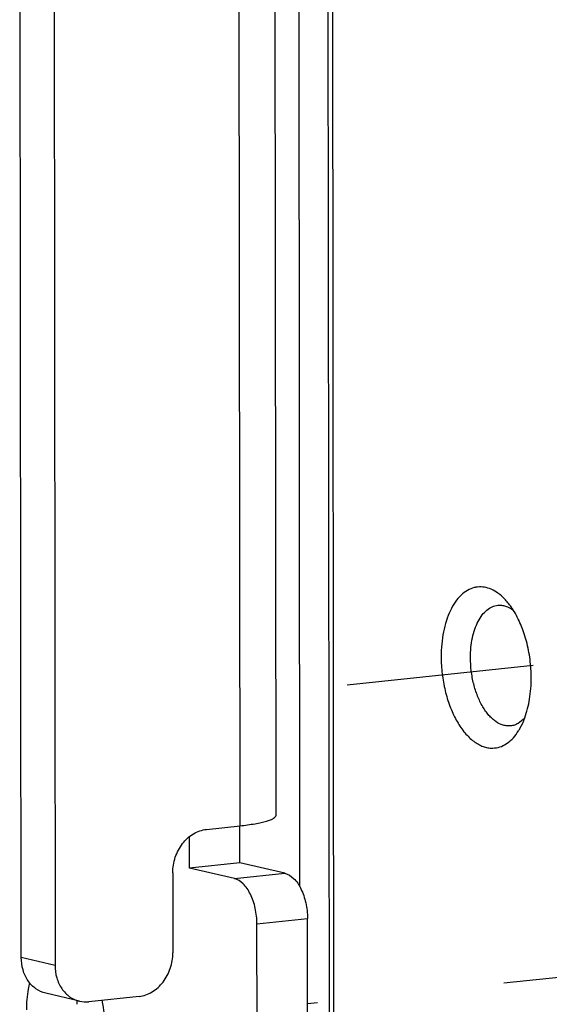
# Model space of a CAD drawing. Header units: millimetres. Extents: x 0 to 2731, y -3524 to -2222.
# Tile 185 of 221: x 1944 to 1957, y -2570 to -2546. Entities that reach past the tile are written whole.
import ezdxf

# ---------------------------------------------------------------- set-up
doc = ezdxf.new("R2010")
doc.units = ezdxf.units.MM
doc.header["$LTSCALE"] = 46.255
doc.linetypes.add('DASHED', pattern=[0.2, 0.1, -0.1])
doc.layers.add('00_COMPONENTS', color=7, linetype='CONTINUOUS')
doc.layers.add('50_ALL_DETAILS', color=7, linetype='CONTINUOUS')

msp = doc.modelspace()

# ---------------------------------------------------------------- linework, layer by layer
at = {"layer": '00_COMPONENTS', "color": 7}
for p, q in [((1951.813, -2458.972), (1951.973, -2615.987)), ((1951.925, -2459.295), (1952.084, -2615.717)), ((1951.162, -2528.509), (1951.202, -2567.505)), ((1950.618, -2565.741), (1950.582, -2530.191)), ((1945.122, -2531.434), (1945.161, -2569.453)), ((1944.327, -2569.257), (1944.289, -2531.522)), ((1948.899, -2566.093), (1949.73, -2566.004)), ((1949.726, -2566.918), (1949.726, -2566.004)), ((1948.48, -2567.05), (1948.479, -2566.273)), ((1949.726, -2566.918), (1948.48, -2567.05)), ((1950.838, -2567.178), (1949.726, -2566.918)), ((1948.069, -2567.169), (1948.071, -2569.144)), ((1949.591, -2567.311), (1948.48, -2567.05)), ((1950.155, -2575.341), (1950.148, -2568.429)), ((1951.402, -2575.209), (1951.395, -2568.296)), ((1945.764, -2570.338), (1944.93, -2570.143)), ((1947.24, -2570.219), (1945.993, -2570.352))]:
    msp.add_line(p, q, dxfattribs=at)
at = {"layer": '00_COMPONENTS', "color": 4}
for p, q in [((1949.73, -2566.004), (1949.694, -2530.454)), ((1949.591, -2567.311), (1950.838, -2567.178)), ((1950.148, -2568.429), (1951.395, -2568.296)), ((1945.161, -2569.453), (1944.327, -2569.257))]:
    msp.add_line(p, q, dxfattribs=at)
at = {"layer": '00_COMPONENTS', "color": 7}
for centre, radius, start, end in [((1955.662, -2560.708), 0.607, 96.5192, 103.9797), ((1955.661, -2560.703), 0.602, 96.0695, 96.5028), ((1955.956, -2563.478), 0.607, 268.1579, 275.5852), ((1955.956, -2563.483), 0.602, 275.6013, 276.0695), ((1948.717, -2570.413), 3.016, 178.5399, 180.0597), ((1948.695, -2570.412), 2.994, 178.2987, 178.5386), ((1943.246, -2571.009), 3.153, 0.0679, 12.6756)]:
    msp.add_arc(centre, radius, start, end, dxfattribs=at)
for points, knots in [([(1955.515, -2560.119), (1955.455, -2560.133), (1955.336, -2560.183), (1955.176, -2560.308), (1955.035, -2560.479), (1954.915, -2560.691), (1954.819, -2560.939), (1954.749, -2561.217), (1954.706, -2561.518), (1954.697, -2561.726), (1954.697, -2561.832)], [0, 0, 0, 0, 0.090992, 0.189167, 0.297634, 0.417783, 0.549571, 0.691886, 0.842837, 1, 1, 1, 1]), ([(1956.259, -2560.394), (1956.21, -2560.344), (1956.108, -2560.255), (1955.941, -2560.156), (1955.769, -2560.102), (1955.653, -2560.098), (1955.597, -2560.104)], [0, 0, 0, 0, 0.282301, 0.538875, 0.775128, 1, 1, 1, 1]), ([(1956.477, -2560.674), (1956.461, -2560.648), (1956.395, -2560.549), (1956.32, -2560.457), (1956.259, -2560.394)], [0, 0, 0, 0, 0.262314, 1, 1, 1, 1]), ([(1955.42, -2561.85), (1955.42, -2561.766), (1955.428, -2561.602), (1955.463, -2561.365), (1955.522, -2561.147), (1955.602, -2560.956), (1955.702, -2560.795), (1955.819, -2560.671), (1955.951, -2560.587), (1956.047, -2560.56), (1956.095, -2560.555)], [0, 0, 0, 0, 0.159592, 0.312336, 0.455526, 0.587121, 0.706076, 0.812733, 0.909281, 1, 1, 1, 1]), ([(1956.095, -2560.555), (1956.126, -2560.552), (1956.192, -2560.552), (1956.326, -2560.58), (1956.42, -2560.632), (1956.477, -2560.674)], [0, 0, 0, 0, 0.234123, 0.475308, 1, 1, 1, 1]), ([(1956.92, -2562.354), (1956.92, -2562.2), (1956.9, -2561.894), (1956.814, -2561.45), (1956.677, -2561.039), (1956.549, -2560.788), (1956.477, -2560.674)], [0, 0, 0, 0, 0.261764, 0.521786, 0.770611, 1, 1, 1, 1]), ([(1954.697, -2561.832), (1954.697, -2561.972), (1954.714, -2562.251), (1954.786, -2562.659), (1954.902, -2563.044), (1955.056, -2563.387), (1955.243, -2563.675), (1955.427, -2563.866), (1955.583, -2563.976), (1955.7, -2564.036), (1955.817, -2564.073), (1955.897, -2564.083), (1955.937, -2564.085)], [0, 0, 0, 0, 0.15103, 0.301595, 0.447109, 0.583437, 0.707352, 0.817112, 0.866845, 0.913488, 0.957609, 1, 1, 1, 1]), ([(1956.412, -2563.536), (1956.382, -2563.539), (1956.32, -2563.539), (1956.193, -2563.515), (1956.07, -2563.452), (1955.957, -2563.361), (1955.842, -2563.243), (1955.712, -2563.057), (1955.587, -2562.794), (1955.493, -2562.497), (1955.434, -2562.178), (1955.42, -2561.96), (1955.42, -2561.85)], [0, 0, 0, 0, 0.042369, 0.085891, 0.17992, 0.232038, 0.287904, 0.410805, 0.547333, 0.694133, 0.846702, 1, 1, 1, 1]), ([(1956.761, -2563.339), (1956.816, -2563.189), (1956.896, -2562.863), (1956.921, -2562.528), (1956.92, -2562.354)], [0, 0, 0, 0, 0.477995, 1, 1, 1, 1]), ([(1956.761, -2563.339), (1956.713, -2563.393), (1956.632, -2563.463), (1956.507, -2563.519), (1956.443, -2563.532), (1956.412, -2563.536)], [0, 0, 0, 0, 0.524681, 0.765869, 1, 1, 1, 1]), ([(1956.606, -2563.659), (1956.621, -2563.635), (1956.681, -2563.533), (1956.729, -2563.424), (1956.761, -2563.339)], [0, 0, 0, 0, 0.237879, 1, 1, 1, 1]), ([(1956.02, -2564.082), (1956.076, -2564.076), (1956.189, -2564.047), (1956.346, -2563.958), (1956.488, -2563.827), (1956.568, -2563.718), (1956.606, -2563.659)], [0, 0, 0, 0, 0.224875, 0.461129, 0.717703, 1, 1, 1, 1]), ([(1949.73, -2566.004), (1949.854, -2565.991), (1950.029, -2565.968), (1950.247, -2565.926), (1950.375, -2565.894), (1950.478, -2565.859), (1950.562, -2565.821), (1950.618, -2565.774), (1950.618, -2565.741)], [0, 0, 0, 0, 0.393364, 0.557656, 0.697258, 0.810777, 0.897776, 1, 1, 1, 1]), ([(1948.069, -2567.169), (1948.068, -2567.039), (1948.111, -2566.779), (1948.29, -2566.437), (1948.56, -2566.186), (1948.787, -2566.104), (1948.899, -2566.093)], [0, 0, 0, 0, 0.264651, 0.525492, 0.771711, 1, 1, 1, 1]), ([(1950.838, -2567.178), (1950.918, -2567.197), (1951.083, -2567.307), (1951.253, -2567.57), (1951.367, -2567.912), (1951.395, -2568.166), (1951.395, -2568.296)], [0, 0, 0, 0, 0.187081, 0.424702, 0.704279, 1, 1, 1, 1]), ([(1950.148, -2568.429), (1950.148, -2568.299), (1950.12, -2568.045), (1950.006, -2567.703), (1949.836, -2567.44), (1949.671, -2567.33), (1949.591, -2567.311)], [0, 0, 0, 0, 0.295721, 0.575298, 0.812919, 1, 1, 1, 1]), ([(1947.24, -2570.219), (1947.352, -2570.208), (1947.579, -2570.126), (1947.849, -2569.875), (1948.028, -2569.533), (1948.071, -2569.274), (1948.071, -2569.144)], [0, 0, 0, 0, 0.228289, 0.474508, 0.735349, 1, 1, 1, 1]), ([(1944.93, -2570.143), (1944.844, -2570.122), (1944.675, -2570.044), (1944.478, -2569.838), (1944.355, -2569.565), (1944.327, -2569.361), (1944.327, -2569.257)], [0, 0, 0, 0, 0.23093, 0.472127, 0.728909, 1, 1, 1, 1]), ([(1945.161, -2569.453), (1945.161, -2569.557), (1945.188, -2569.76), (1945.312, -2570.033), (1945.508, -2570.24), (1945.678, -2570.318), (1945.764, -2570.338)], [0, 0, 0, 0, 0.271091, 0.527873, 0.76907, 1, 1, 1, 1]), ([(1944.533, -2569.884), (1944.519, -2569.935), (1944.472, -2570.154), (1944.454, -2570.378), (1944.454, -2570.549)], [0, 0, 0, 0, 0.238992, 1, 1, 1, 1])]:
    msp.add_open_spline(points, degree=3, knots=knots, dxfattribs=at)
msp.add_open_spline([(1945.764, -2570.338), (1945.839, -2570.356), (1945.917, -2570.36), (1945.993, -2570.352)], degree=3, dxfattribs=at)
at = {"layer": '50_ALL_DETAILS', "color": 7, "linetype": 'DASHED'}
for p, q in [((1956.971, -2562.044), (1950.615, -2562.717)), ((1979.24, -2567.461), (1951.397, -2570.407))]:
    msp.add_line(p, q, dxfattribs=at)

doc.saveas('drawing.dxf')
